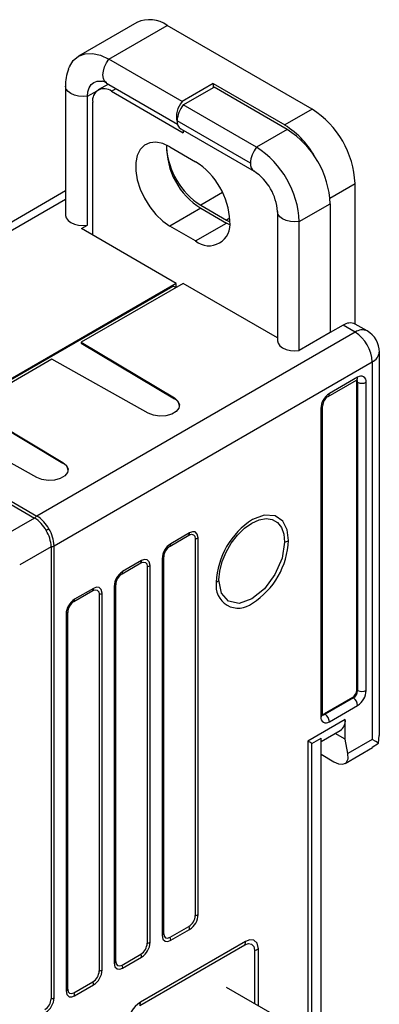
# Model space of a CAD drawing. Header units: millimetres. Extents: x 0 to 559, y 0 to 432.
# Tile 20 of 22: x 416 to 431, y 317 to 357. Entities that reach past the tile are written whole.
import ezdxf

# ---------------------------------------------------------------- set-up
doc = ezdxf.new("R2010")
doc.units = ezdxf.units.MM
doc.header["$LTSCALE"] = 2

msp = doc.modelspace()

# ---------------------------------------------------------------- linework, layer by layer
for p, q in [((420.817, 357.017), (418.413, 355.629)), ((419.663, 355.505), (422.067, 356.893)), ((428.042, 353.444), (422.067, 356.893)), ((422.685, 353.76), (419.663, 355.505)), ((419.638, 354.475), (419.219, 354.233)), ((419.567, 354.516), (422.488, 352.83)), ((423.958, 354.495), (422.685, 353.76)), ((423.958, 354.495), (423.958, 354.332)), ((423.958, 354.495), (426.91, 352.791)), ((417.875, 354.386), (417.875, 349.078)), ((418.779, 353.974), (419.173, 354.202)), ((419.769, 354.178), (419.961, 354.289)), ((419.769, 354.178), (422.721, 352.474)), ((422.721, 353.617), (423.994, 354.352)), ((427.016, 352.607), (423.994, 354.352)), ((418.779, 348.667), (418.779, 353.974)), ((418.991, 348.258), (418.991, 353.729)), ((425.744, 351.872), (422.721, 353.617)), ((428.042, 353.444), (426.91, 352.791)), ((425.496, 351.219), (422.473, 352.964)), ((422.625, 352.628), (425.648, 350.883)), ((422.721, 352.573), (422.721, 352.474)), ((427.016, 352.607), (425.744, 351.872)), ((422.173, 351.892), (423.233, 351.28)), ((428.773, 349.783), (429.81, 350.382)), ((429.81, 344.596), (429.81, 350.382)), ((417.875, 350.075), (405.469, 342.913)), ((424.35, 350.005), (423.446, 349.483)), ((405.981, 342.87), (417.875, 349.737)), ((423.446, 349.361), (422.173, 348.626)), ((423.446, 349.483), (424.506, 348.871)), ((423.446, 349.361), (424.506, 348.749)), ((426.607, 349.222), (426.607, 343.914)), ((427.511, 348.81), (428.784, 349.545)), ((428.784, 349.545), (428.784, 344.238)), ((424.644, 348.95), (424.506, 348.871)), ((424.506, 348.871), (424.647, 348.798)), ((427.511, 343.503), (427.511, 348.81)), ((418.531, 348.524), (418.779, 348.667)), ((422.438, 346.268), (418.531, 348.524)), ((423.233, 348.014), (422.173, 348.626)), ((423.233, 348.014), (424.506, 348.749)), ((424.641, 348.678), (424.506, 348.749)), ((422.438, 346.268), (401.189, 334.002)), ((401.189, 333.971), (422.303, 346.159)), ((422.721, 346.268), (418.52, 343.843)), ((422.418, 346.093), (422.303, 346.159)), ((422.438, 346.105), (422.438, 346.268)), ((426.607, 344.025), (422.721, 346.268)), ((429.315, 344.544), (428.784, 344.238)), ((429.81, 344.258), (429.315, 344.544)), ((430.309, 344.307), (429.815, 344.593)), ((429.81, 344.258), (416.693, 336.686)), ((428.784, 344.238), (427.511, 343.503)), ((418.52, 343.843), (422.359, 341.549)), ((418.52, 343.843), (418.52, 343.812)), ((418.52, 343.812), (422.359, 341.518)), ((417.305, 343.142), (413.924, 341.19)), ((421.28, 340.926), (417.305, 343.142)), ((430.81, 327.645), (430.81, 343.441)), ((417.4, 335.461), (430.517, 343.033)), ((430.517, 343.033), (430.517, 327.478)), ((428.697, 341.612), (429.864, 342.286)), ((429.916, 342.4), (428.749, 341.727)), ((429.88, 329.519), (429.88, 342.217)), ((429.916, 342.196), (429.88, 342.217)), ((429.916, 342.196), (429.916, 329.499)), ((430.269, 329.499), (430.269, 342.196)), ((422.359, 341.518), (422.359, 341.549)), ((413.924, 341.19), (417.763, 338.895)), ((413.924, 341.159), (417.763, 338.864)), ((428.395, 341.115), (428.395, 328.417)), ((428.469, 328.519), (428.469, 341.217)), ((416.684, 338.272), (412.708, 340.488)), ((417.763, 338.864), (417.763, 338.895)), ((413.576, 338.346), (416.599, 336.601)), ((413.67, 338.432), (416.693, 336.686)), ((416.599, 336.601), (415.301, 335.851)), ((422.18, 335.45), (422.96, 335.9)), ((422.987, 335.992), (422.207, 335.542)), ((423.34, 320.272), (423.34, 335.788)), ((417.28, 335.423), (415.981, 334.673)), ((417.28, 335.423), (417.28, 316.805)), ((417.4, 316.843), (417.4, 335.461)), ((423.219, 335.75), (423.219, 320.234)), ((421.921, 319.484), (421.921, 335)), ((420.201, 334.307), (420.98, 334.757)), ((421.007, 334.849), (420.227, 334.399)), ((421.239, 334.607), (421.239, 319.091)), ((421.36, 319.129), (421.36, 334.645)), ((421.854, 334.93), (421.854, 319.414)), ((419.874, 333.787), (419.874, 318.271)), ((419.941, 318.341), (419.941, 333.857)), ((418.221, 333.164), (419, 333.614)), ((419.027, 333.706), (418.248, 333.256)), ((419.26, 333.464), (419.26, 317.948)), ((419.38, 317.986), (419.38, 333.502)), ((417.894, 332.644), (417.894, 317.128)), ((417.961, 317.198), (417.961, 332.714)), ((429.916, 329.499), (429.88, 329.519)), ((429.703, 329.213), (428.537, 328.54)), ((429.739, 329.193), (428.572, 328.519)), ((429.739, 329.193), (429.703, 329.213)), ((428.537, 328.54), (428.572, 328.519)), ((428.749, 328.213), (429.916, 328.887)), ((429.406, 328.307), (427.865, 327.417)), ((429.406, 327.49), (429.406, 328.307)), ((428.41, 327.394), (429.199, 327.849)), ((429.406, 327.49), (428.992, 327.73)), ((427.865, 327.417), (427.865, 312.35)), ((428.031, 327.321), (428.41, 327.54)), ((428.031, 297.147), (428.031, 327.321)), ((428.41, 297.366), (428.41, 327.54)), ((429.513, 326.899), (429.406, 327.49)), ((430.517, 327.478), (429.513, 326.899)), ((430.516, 327.169), (430.775, 327.329)), ((430.775, 327.329), (430.806, 327.646)), ((428.41, 326.873), (428.94, 326.568)), ((429.4, 326.495), (430.529, 327.147)), ((422.18, 319.334), (422.96, 319.784)), ((422.207, 319.21), (422.987, 319.66)), ((425.293, 319.166), (420.959, 316.664)), ((420.932, 316.523), (425.266, 319.025)), ((425.66, 318.798), (425.66, 316.598)), ((425.823, 316.504), (425.823, 318.86)), ((420.201, 318.191), (420.98, 318.641)), ((420.227, 318.067), (421.007, 318.517)), ((418.221, 317.048), (419, 317.498)), ((418.248, 316.924), (419.027, 317.374)), ((427.103, 315.765), (424.509, 317.263))]:
    msp.add_line(p, q)
at = {"flags": 128}
for points in [[(417.993, 355.099), (418.029, 355.188), (418.193, 355.446), (418.413, 355.629), (418.68, 355.728), (418.986, 355.74), (419.318, 355.665), (419.663, 355.505)], [(419.567, 354.516), (419.56, 354.521), (419.481, 354.598), (419.432, 354.711), (419.415, 354.852), (419.432, 355.013), (419.481, 355.183), (419.56, 355.35), (419.663, 355.505)], [(418.779, 353.974), (418.796, 354.163), (418.846, 354.326), (418.928, 354.455), (419.038, 354.546), (419.171, 354.596), (419.324, 354.602), (419.376, 354.595)], [(418.779, 353.974), (418.593, 353.962), (418.409, 353.978), (418.237, 354.02), (418.089, 354.086), (417.975, 354.172), (417.902, 354.271), (417.875, 354.377), (417.875, 354.386)], [(422.173, 351.892), (421.879, 352.026), (421.598, 352.083), (421.342, 352.06), (421.122, 351.959), (420.948, 351.783), (420.828, 351.54), (420.766, 351.242), (420.766, 350.9), (420.828, 350.531), (420.948, 350.15), (421.122, 349.773), (421.342, 349.418), (421.598, 349.099), (421.879, 348.831), (422.173, 348.626)], [(427.511, 348.81), (427.326, 348.799), (427.141, 348.814), (426.97, 348.857), (426.822, 348.923), (426.708, 349.008), (426.635, 349.107), (426.607, 349.213), (426.607, 349.219)], [(417.875, 349.078), (417.875, 349.07), (417.902, 348.963), (417.975, 348.864), (418.089, 348.779), (418.237, 348.713), (418.409, 348.671), (418.593, 348.655), (418.779, 348.667)], [(426.607, 343.914), (426.607, 343.906), (426.635, 343.799), (426.708, 343.7), (426.822, 343.615), (426.97, 343.549), (427.141, 343.507), (427.326, 343.491), (427.511, 343.503)], [(429.864, 342.286), (429.891, 342.299), (429.896, 342.3)], [(422.359, 341.549), (422.506, 341.423), (422.571, 341.277), (422.546, 341.126), (422.434, 340.989), (422.249, 340.882), (422.012, 340.818), (421.751, 340.803), (421.497, 340.841), (421.28, 340.926)], [(417.763, 338.895), (417.91, 338.77), (417.975, 338.623), (417.95, 338.473), (417.838, 338.336), (417.653, 338.229), (417.416, 338.164), (417.155, 338.15), (416.901, 338.188), (416.684, 338.272)], [(427.067, 335.677), (427.01, 336.115), (426.826, 336.476), (426.521, 336.693), (426.059, 336.723), (425.577, 336.537)], [(424.196, 334.051), (424.23, 334.418), (424.33, 334.807), (424.491, 335.197), (424.706, 335.568), (424.963, 335.903), (425.249, 336.183), (425.55, 336.397), (425.852, 336.531), (426.138, 336.581), (426.395, 336.543), (426.609, 336.419), (426.771, 336.216), (426.871, 335.943), (426.905, 335.615)], [(417.188, 336.155), (417.136, 336.125), (417.075, 336.09)], [(422.96, 335.9), (423.059, 335.934), (423.143, 335.918), (423.199, 335.853), (423.219, 335.75)], [(423.34, 335.788), (423.306, 335.942), (423.212, 336.029), (423.106, 336.037), (422.987, 335.992)], [(426.905, 335.615), (426.802, 334.956), (426.508, 334.28), (426.069, 333.687), (425.551, 333.269), (425.033, 333.089), (424.593, 333.173), (424.299, 333.511), (424.196, 334.051)], [(420.98, 334.757), (421.079, 334.791), (421.163, 334.775), (421.219, 334.71), (421.239, 334.607)], [(421.36, 334.645), (421.326, 334.799), (421.232, 334.886), (421.127, 334.894), (421.007, 334.849)], [(419, 333.614), (419.1, 333.648), (419.183, 333.632), (419.239, 333.567), (419.26, 333.464)], [(419.38, 333.502), (419.346, 333.656), (419.252, 333.743), (419.147, 333.751), (419.027, 333.706)], [(428.472, 328.486), (428.472, 328.487), (428.469, 328.519)], [(428.031, 327.321), (427.946, 327.371), (427.865, 327.417)], [(430.775, 327.329), (430.659, 327.396), (430.517, 327.478)], [(428.94, 326.568), (429.128, 326.484), (429.304, 326.465), (429.438, 326.523), (429.518, 326.682), (429.513, 326.899)], [(421.854, 319.414), (421.888, 319.26), (421.982, 319.174), (422.088, 319.166), (422.207, 319.21)], [(421.921, 319.484), (421.941, 319.381), (421.997, 319.316), (422.081, 319.3), (422.18, 319.334)], [(425.823, 318.86), (425.772, 319.091), (425.631, 319.221), (425.472, 319.233), (425.293, 319.166)], [(425.266, 319.025), (425.417, 319.077), (425.545, 319.053), (425.63, 318.955), (425.66, 318.798)], [(419.874, 318.271), (419.908, 318.117), (420.002, 318.031), (420.108, 318.023), (420.227, 318.067)], [(419.941, 318.341), (419.961, 318.238), (420.017, 318.173), (420.101, 318.157), (420.201, 318.191)], [(417.894, 317.128), (417.928, 316.974), (418.022, 316.888), (418.128, 316.88), (418.248, 316.924)], [(417.961, 317.198), (417.981, 317.095), (418.037, 317.03), (418.121, 317.014), (418.221, 317.048)]]:
    msp.add_lwpolyline(points, dxfattribs=at)
for centre, radius, start, end in [((421.334, 355.871), 1.257, 54.3824, 114.3071), ((419.565, 354.456), 1.692, 157.7759, 182.3707), ((419.262, 354.031), 0.573, 57.8357, 78.2191), ((419.465, 353.806), 0.48, 50.7967, 189.214), ((423.353, 353.143), 0.909, 137.262, 195.2719), ((423.592, 352.913), 1.12, 141.0834, 177.4153), ((425.971, 350.207), 3.842, 2.6055, 57.3945), ((422.822, 352.92), 0.352, 172.7908, 235.8971), ((424.913, 349.642), 3.728, 27.7546, 57.6019), ((424.946, 349.37), 3.842, 2.6055, 57.3945), ((425.106, 352.078), 3.08, 183.8541, 237.3867), ((425.058, 351.915), 3.02, 179.0948, 237.7367), ((426.615, 351.168), 1.12, 141.0834, 177.4153), ((423.673, 348.636), 3.842, 2.6055, 57.3945), ((421.577, 348.691), 3.074, 2.6055, 57.3945), ((425.845, 351.175), 0.352, 172.7869, 235.9354), ((424.495, 349.11), 2.115, 3.0305, 56.9684), ((423.785, 348.691), 0.873, 230.7967, 9.214), ((429.607, 344.135), 0.503, 65.6929, 125.6176), ((430.102, 343.849), 0.503, 65.6929, 125.6176), ((429.81, 343.441), 1, 0, 60.0027), ((428.981, 342.963), 1.537, 2.6055, 57.3945), ((430.309, 343.491), 0.503, 294.3747, 354.3052), ((429.793, 342.387), 0.123, 305.0133, 6.2988), ((429.718, 342.222), 0.162, 358.0591, 23.7416), ((429.78, 342.207), 0.136, 355.5703, 41.5883), ((430.054, 342.231), 0.218, 350.786, 129.2033), ((430.092, 342.537), 0.384, 242.6097, 297.3903), ((422.212, 341.186), 0.363, 6.5605, 66.1239), ((429.163, 341.08), 0.768, 122.6055, 177.3945), ((428.976, 341.187), 0.509, 123.2951, 176.7064), ((428.623, 341.715), 0.126, 306.3715, 5.5614), ((428.343, 341.229), 0.126, 294.4339, 353.6282), ((417.616, 338.532), 0.363, 6.5605, 66.1239), ((416.865, 336.403), 0.331, 121.223, 143.3152), ((415.878, 335.453), 1.356, 28.0149, 57.8634), ((415.926, 335.476), 1.433, 28.3069, 57.6321), ((427.294, 333.826), 3.209, 122.3355, 177.6645), ((415.925, 335.372), 1.355, 2.1338, 31.9524), ((415.968, 335.402), 1.433, 2.3696, 31.6926), ((422.838, 335.985), 0.149, 324.8908, 2.7218), ((423.181, 336.078), 0.331, 276.6839, 298.7718), ((417.241, 335.751), 0.331, 276.684, 298.7718), ((422.622, 334.895), 0.769, 122.6551, 177.3449), ((422.486, 334.974), 0.565, 122.6723, 177.3277), ((422.059, 335.535), 0.149, 324.8908, 2.7218), ((423.833, 335.824), 3.238, 302.6055, 357.3945), ((426.769, 336.208), 0.609, 282.8793, 299.2984), ((421.786, 335.063), 0.149, 297.2745, 335.1093), ((420.858, 334.842), 0.149, 324.8908, 2.7218), ((421.201, 334.935), 0.331, 276.6839, 298.7718), ((420.643, 333.752), 0.769, 122.6551, 177.3449), ((420.506, 333.831), 0.565, 122.6723, 177.3277), ((420.079, 334.392), 0.149, 324.8908, 2.7218), ((419.806, 333.92), 0.149, 297.2745, 335.1093), ((424.996, 333.81), 0.92, 170.786, 309.2033), ((423.923, 334.257), 0.342, 298.7539, 322.911), ((418.878, 333.699), 0.149, 324.8908, 2.7218), ((419.221, 333.792), 0.331, 276.6839, 298.7718), ((418.663, 332.609), 0.769, 122.6551, 177.3449), ((418.526, 332.688), 0.565, 122.6723, 177.3277), ((418.099, 333.249), 0.149, 324.8908, 2.7218), ((417.826, 332.777), 0.149, 297.2745, 335.1093), ((429.496, 329.537), 0.384, 302.6055, 357.3945), ((429.532, 329.517), 0.384, 302.6055, 357.3945), ((429.502, 329.534), 0.768, 302.6055, 357.3945), ((430.092, 329.84), 0.384, 242.6097, 297.3903), ((429.532, 328.869), 0.384, 2.6055, 57.3945), ((428.343, 328.532), 0.126, 294.3747, 354.3052), ((428.495, 328.631), 0.136, 258.4058, 304.4272), ((428.451, 328.677), 0.162, 276.2758, 301.9366), ((428.365, 328.196), 0.384, 2.6055, 57.3945), ((428.611, 328.382), 0.218, 170.786, 309.2033), ((428.916, 328.253), 0.493, 305.0133, 6.2988), ((422.655, 320.26), 0.565, 302.6723, 357.3276), ((422.572, 320.308), 0.769, 302.6551, 357.3449), ((423.181, 320.562), 0.331, 276.6839, 298.7718), ((422.656, 319.653), 0.331, 1.2252, 23.3148), ((421.786, 319.547), 0.149, 297.2744, 335.1094), ((421.877, 319.203), 0.331, 1.2252, 23.3148), ((424.951, 319.159), 0.342, 337.0874, 1.2429), ((420.675, 319.117), 0.565, 302.6723, 357.3276), ((420.592, 319.165), 0.769, 302.6551, 357.3449), ((421.201, 319.419), 0.331, 276.6839, 298.7718), ((425.524, 319.391), 0.609, 282.8792, 299.2984), ((420.676, 318.51), 0.331, 1.2252, 23.3148), ((418.695, 317.974), 0.565, 302.6723, 357.3276), ((418.612, 318.022), 0.769, 302.6551, 357.3449), ((419.221, 318.276), 0.331, 276.6839, 298.7718), ((419.806, 318.404), 0.149, 297.2744, 335.1094), ((419.897, 318.06), 0.331, 1.2252, 23.3148), ((417.826, 317.261), 0.149, 297.2744, 335.1094), ((418.696, 317.367), 0.331, 1.2252, 23.3148), ((416.715, 316.831), 0.565, 302.6723, 357.3276), ((416.632, 316.879), 0.769, 302.6551, 357.3449), ((417.241, 317.133), 0.331, 276.6839, 298.7718), ((417.917, 316.917), 0.331, 1.2252, 23.3148), ((421.581, 315.694), 1.153, 122.6451, 177.3549), ((420.617, 316.657), 0.342, 337.0874, 1.2429)]:
    msp.add_arc(centre, radius, start, end)

doc.saveas('drawing.dxf')
